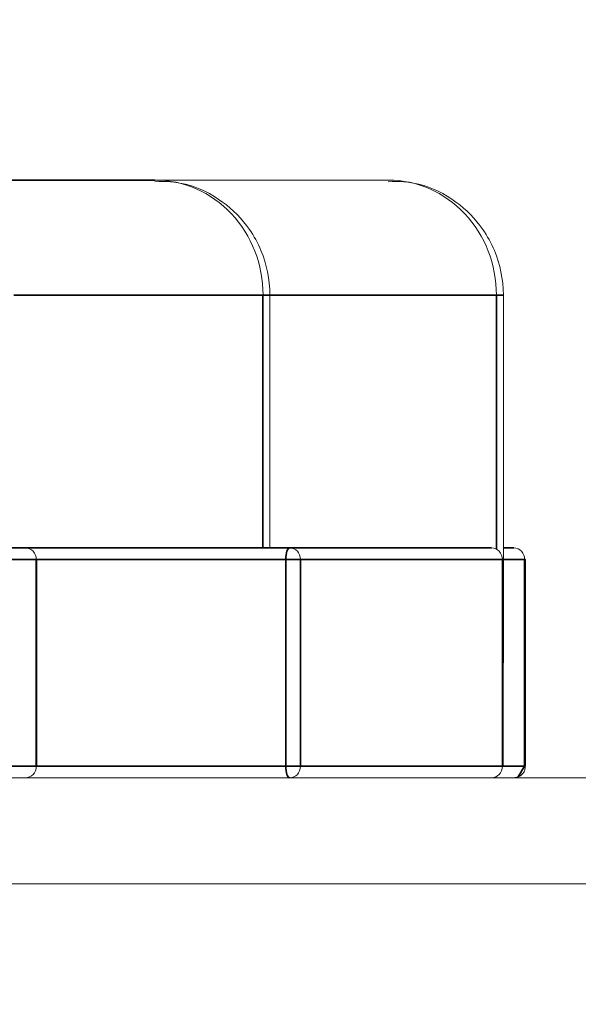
# Model space of a CAD drawing. Header units: millimetres. Extents: x 4 to 1188, y 1 to 840.
# Tile 172 of 256: x 710.554 to 710.658, y 493.92 to 494.104. Entities that reach past the tile are written whole.
import ezdxf

# ---------------------------------------------------------------- set-up
doc = ezdxf.new("R2010")
doc.units = ezdxf.units.MM
doc.layers.add('1', color=7, linetype='Continuous')
doc.styles.add('Arial Unicode MS', font='Arial Unicode MS')
doc.dimstyles.get("Standard").update_dxf_attribs({"dimtxt": 0.18, "dimasz": 0.18, "dimexe": 0.18, "dimexo": 0.0625, "dimgap": 0.09, "dimtad": 0, "dimtih": 1, "dimtoh": 1, "dimdec": 4, "dimzin": 0, "dimdsep": 46, "dimtxsty": 'Standard', "dimcen": 0.09, "dimadec": 0, "dimazin": 0, "dimtfac": 1, "dimtdec": 4, "dimtofl": 0, "dimtmove": 0, "dimatfit": 3, "dimfxl": 0, "dimtolj": 1, "dimtzin": 0, "dimarcsym": 0})

# ---------------------------------------------------------------- blocks, each defined once
blk = doc.blocks.new('_U46')
at = {"layer": '1', "color": 18, "lineweight": 35}
for p, q in [((686.89813, 499.38189), (667.74099, 499.38189)), ((669.74099, 499.38189), (669.74099, 485.8009)), ((715.23717, 485.8009), (667.74099, 485.8009))]:
    blk.add_line(p, q, dxfattribs=at)
at = {"layer": '1', "color": 18, "lineweight": 70}
for points in [[(669.74099, 499.38189), (670.51692, 495.88189), (668.96505, 495.88189)], [(669.74099, 485.8009), (668.96505, 489.3009), (670.51692, 489.30091)]]:
    blk.add_solid(points, dxfattribs=at)
at = {"layer": '1', "color": 18, "linetype": 'Continuous', "lineweight": 13, "insert": (669.2881, 490.54557), "char_height": 3, "attachment_point": 7, "rotation": 90, "line_spacing_factor": 1.047437, "style": 'Arial Unicode MS'}
blk.add_mtext('\\fArial Unicode MS|b0|i0;\\W1.0000;95', dxfattribs=at)

msp = doc.modelspace()

# ---------------------------------------------------------------- hatches: boundary and pattern name
at = {"layer": '1', "linetype": 'Continuous', "lineweight": 35}
h = msp.add_hatch(dxfattribs=at)
h.set_pattern_fill('ANSI31', color=154, scale=1.55, angle=-2.13e-14, style=0)
h.paths.add_polyline_path([(711.35879, 493.72832), (711.16945, 493.72832), (711.16945, 493.46118), (710.45518, 493.46118), (710.45518, 493.72832), (702.46473, 493.72832), (702.46473, 493.94261), (702.88241, 493.94261), (702.88241, 494.79975), (704.8217, 494.79975), (704.8217, 493.94261), (711.35879, 493.94261)], flags=0)
h = msp.add_hatch(dxfattribs=at)
h.set_pattern_fill('ANSI31', color=154, scale=1.55, angle=29.9848, style=0)
h.paths.add_polyline_path([(701.47445, 493.72832), (701.47445, 493.96236), (703.25285, 493.96236), (703.25285, 493.72832)], flags=0)
h.paths.add_polyline_path([(703.38877, 493.72832), (703.38877, 493.96236), (711.35879, 493.96236), (711.35879, 493.72832)], flags=0)
h.paths.add_polyline_path([(700.37629, 493.72832), (700.37629, 493.96236), (701.06811, 493.96236), (701.06811, 493.72832)], flags=0)

# ---------------------------------------------------------------- linework, layer by layer
at = {"layer": '1', "color": 154, "linetype": 'Continuous', "lineweight": 13}
for p, q in [((710.47219, 494.07379), (710.57905, 494.07379)), ((710.62255, 494.07379), (710.57613, 494.07379)), ((710.58191, 494.07379), (710.62255, 494.07379)), ((710.60048, 494.00522), (710.60048, 494.05236)), ((710.64398, 493.98379), (710.64398, 494.05236)), ((710.4472, 494.00522), (710.55491, 494.00522)), ((710.55491, 494.00522), (710.64178, 494.00522)), ((710.64398, 494.00522), (710.64594, 494.00522)), ((710.55692, 494.00308), (710.55705, 494.00308)), ((710.55705, 493.96451), (710.55705, 494.00308)), ((710.6438, 494.00308), (710.64392, 494.00308)), ((710.64392, 493.96451), (710.64392, 494.00308)), ((710.64808, 493.96451), (710.64808, 494.00308)), ((703.38877, 493.96236), (711.35879, 493.96236)), ((710.64594, 493.96236), (710.64671, 493.96253)), ((704.8217, 493.94261), (711.35879, 493.94261))]:
    msp.add_line(p, q, dxfattribs=at)
at = {"layer": '1', "color": 154, "linetype": 'Continuous', "lineweight": 35}
for p, q in [((710.57905, 494.07379), (710.53263, 494.07379)), ((710.55277, 494.05236), (710.59918, 494.05236)), ((710.59918, 494.05236), (710.60048, 494.05236)), ((710.59918, 494.05236), (710.59918, 494.00522)), ((710.60048, 494.05236), (710.64268, 494.05236)), ((710.64268, 494.05236), (710.64398, 494.05236)), ((710.64268, 494.05236), (710.64268, 494.00499)), ((710.55491, 494.00522), (710.51729, 494.00522)), ((710.60416, 494.00522), (710.55491, 494.00522)), ((710.64178, 494.00522), (710.60416, 494.00522)), ((710.64594, 494.00522), (710.64398, 494.00522)), ((710.5193, 494.00308), (710.55692, 494.00308)), ((710.55692, 494.00308), (710.55692, 493.96451)), ((710.55705, 494.00308), (710.60343, 494.00308)), ((710.60343, 494.00308), (710.60343, 493.96451)), ((710.60617, 494.00308), (710.60343, 494.00308)), ((710.60617, 493.96451), (710.60617, 494.00308)), ((710.60617, 494.00308), (710.6438, 494.00308)), ((710.6438, 494.00308), (710.6438, 493.96451)), ((710.64398, 494.00308), (710.64795, 494.00308)), ((710.64795, 494.00308), (710.64808, 494.00308)), ((710.64795, 494.00308), (710.64795, 493.96451)), ((710.64392, 493.98379), (710.64398, 493.98379)), ((710.55692, 493.96451), (710.5193, 493.96451)), ((710.55692, 493.96451), (710.55705, 493.96451)), ((710.60343, 493.96451), (710.55705, 493.96451)), ((710.60617, 493.96451), (710.60343, 493.96451)), ((710.6438, 493.96451), (710.60617, 493.96451)), ((710.6438, 493.96451), (710.64392, 493.96451)), ((710.64795, 493.96451), (710.64392, 493.96451)), ((710.64671, 493.96253), (710.64795, 493.96451)), ((710.64795, 493.96451), (710.64808, 493.96451))]:
    msp.add_line(p, q, dxfattribs=at)
at = {"layer": '1', "color": 154, "linetype": 'Continuous', "lineweight": 13}
for centre, major_axis, start_param, end_param in [((710.57905, 494.05236), (0, -0.02143), 1.570796, 3.141593), ((710.62255, 494.05236), (0, -0.02143), 1.570796, 3.141593), ((710.55491, 494.00308), (0, -0.00214), 1.570796, 3.141593), ((710.60416, 494.00308), (0, 0.00214), 4.712389, 6.283185), ((710.64178, 494.00308), (0, -0.00214), 1.570796, 3.141593), ((710.64594, 494.00308), (0, -0.00214), 1.570796, 3.141593), ((710.55491, 493.96451), (0, -0.00214), 0, 1.570796), ((710.60416, 493.96451), (0, 0.00214), 3.141593, 4.712389), ((710.64178, 493.96451), (0, -0.00214), 0, 1.570796)]:
    msp.add_ellipse(centre, major_axis=major_axis, ratio=0.939693, start_param=start_param, end_param=end_param, dxfattribs=at)
at = {"layer": '1', "color": 154, "linetype": 'Continuous', "lineweight": 35}
for centre, start_param, end_param in [((710.60416, 494.00308), 3.141593, 4.712389), ((710.60416, 493.96451), 4.712389, 6.283185)]:
    msp.add_ellipse(centre, major_axis=(0, -0.00214), ratio=0.34202, start_param=start_param, end_param=end_param, dxfattribs=at)
at = {"layer": '1', "color": 154, "linetype": 'Continuous', "lineweight": 13}
for points, knots in [([(710.60048, 494.05236), (710.60044, 494.05533), (710.5996, 494.05954), (710.59634, 494.06548), (710.59176, 494.07012), (710.58543, 494.07329), (710.58102, 494.07362), (710.57904, 494.07349)], [0, 0, 0, 0, 0.253368, 0.387166, 0.60048, 0.829589, 1, 1, 1, 1]), ([(710.64398, 494.05236), (710.64394, 494.05533), (710.6431, 494.05954), (710.63984, 494.06548), (710.63526, 494.07012), (710.62893, 494.07329), (710.62452, 494.07362), (710.62254, 494.07349)], [0, 0, 0, 0, 0.253368, 0.387166, 0.60048, 0.829589, 1, 1, 1, 1]), ([(710.64671, 493.96253), (710.64693, 493.96261), (710.64732, 493.96283), (710.64778, 493.96334), (710.64803, 493.96393), (710.64806, 493.96431), (710.64804, 493.96451)], [0, 0, 0, 0, 0.259983, 0.5159, 0.763805, 1, 1, 1, 1])]:
    msp.add_open_spline(points, degree=3, knots=knots, dxfattribs=at)

# ---------------------------------------------------------------- dimensions: what is measured, and where the dimension line sits
at = {"layer": '1', "color": 18, "linetype": 'Continuous', "lineweight": 13}
dim = msp.add_linear_dim(base=(669.74099, 485.8009), p1=(695.04099, 499.38189), p2=(756.7381, 485.8009), angle=90, dimstyle='Standard', override={"dimtxt": 3, "dimasz": 3.5, "dimexe": 2, "dimexo": 1, "dimgap": 1.5, "dimtad": 1, "dimtih": 0, "dimtoh": 0, "dimdec": 0, "dimlfac": 7, "dimzin": 8, "dimdsep": 44, "dimlunit": 2, "dimtxsty": 'Arial Unicode MS', "dimsah": 1, "dimse1": 0, "dimse2": 0, "dimsd1": 0, "dimsd2": 0, "dimclrd": 18, "dimclre": 18, "dimclrt": 18, "dimtol": 0, "dimtm": -0.1, "dimtfac": 0.666667, "dimtdec": 2, "dimtofl": 1, "dimtmove": 0, "dimtzin": 8, "dimlwd": 35, "dimlwe": 35}, dxfattribs=at)
dim.commit()
dim.dimension.update_dxf_attribs({"geometry": '_U46', "text_midpoint": (669.74099, 492.5914), "dimtype": 160})

doc.saveas('drawing.dxf')
